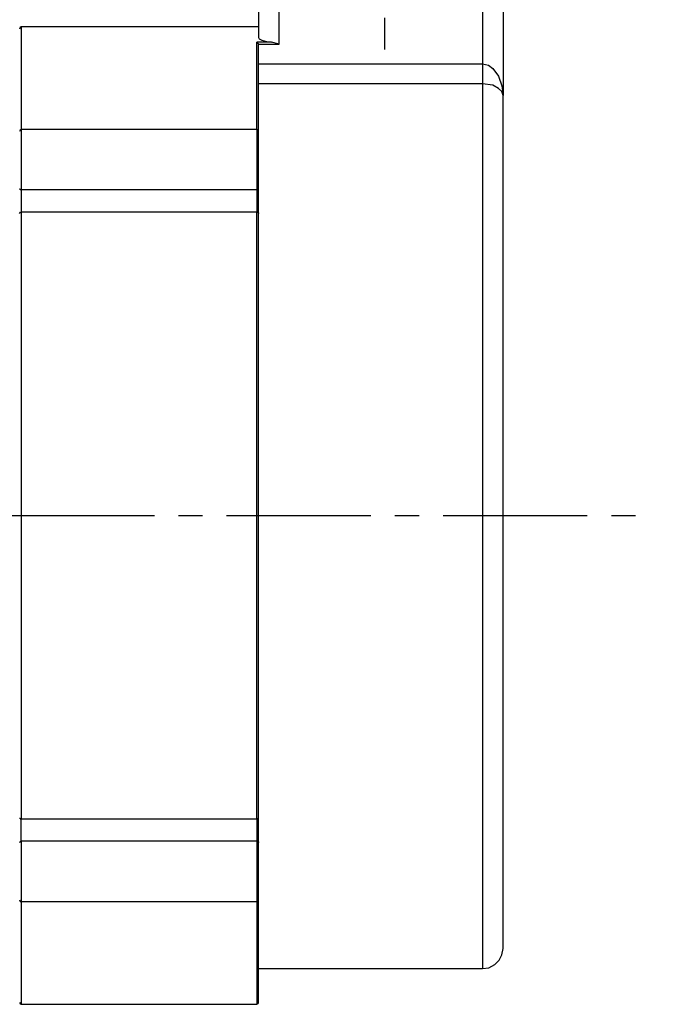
# Model space of a CAD drawing. Header units: millimetres. Extents: x 32176 to 34559, y 9836 to 10798.
# Tile 35 of 57: x 32746 to 32789, y 10306 to 10371. Entities that reach past the tile are written whole.
import ezdxf

# ---------------------------------------------------------------- set-up
doc = ezdxf.new("R2010")
doc.units = ezdxf.units.MM
doc.linetypes.add('CENTER2', pattern=[28.575, 19.05, -3.175, 3.175, -3.175])
doc.layers.add('Center', color=1, linetype='CENTER2')
doc.layers.add('Z_entity', color=7, linetype='Continuous')

msp = doc.modelspace()

# ---------------------------------------------------------------- linework, layer by layer
at = {"layer": 'Center', "ltscale": 0.5}
for p, q in [((32770.457, 10385.719), (32770.457, 10369.344)), ((32602.879, 10338.592), (32788.542, 10338.592))]:
    msp.add_line(p, q, dxfattribs=at)
at = {"layer": 'Z_entity', "color": 7}
for p, q in [((32762.154, 10375.381), (32762.154, 10370.129)), ((32763.51, 10369.705), (32763.51, 10375.381)), ((32776.938, 10375.381), (32776.938, 10368.392)), ((32778.294, 10375.381), (32778.294, 10366.316)), ((32746.481, 10370.849), (32746.397, 10370.806)), ((32746.481, 10370.849), (32746.481, 10364.071)), ((32762.154, 10370.849), (32746.481, 10370.849)), ((32746.397, 10370.806), (32746.354, 10370.679)), ((32762.027, 10364.071), (32762.027, 10369.832)), ((32763.002, 10369.832), (32762.027, 10369.832)), ((32762.027, 10369.832), (32762.154, 10369.705)), ((32762.154, 10370.129), (32762.197, 10370.044)), ((32762.154, 10369.705), (32763.51, 10369.705)), ((32762.154, 10369.705), (32762.154, 10369.663)), ((32762.154, 10363.944), (32762.154, 10369.663)), ((32762.197, 10370.044), (32762.366, 10369.959)), ((32762.366, 10369.959), (32762.663, 10369.874)), ((32762.663, 10369.874), (32763.002, 10369.832)), ((32763.51, 10369.705), (32763.002, 10369.832)), ((32762.154, 10368.392), (32776.938, 10368.392)), ((32776.938, 10368.392), (32777.319, 10368.307)), ((32776.938, 10368.392), (32776.938, 10367.079)), ((32777.319, 10368.307), (32777.616, 10368.095)), ((32777.616, 10368.095), (32777.997, 10367.587)), ((32776.938, 10367.079), (32762.154, 10367.079)), ((32776.938, 10367.079), (32776.938, 10308.707)), ((32777.616, 10366.994), (32776.938, 10367.079)), ((32777.997, 10366.782), (32777.616, 10366.994)), ((32777.997, 10367.587), (32778.209, 10366.952)), ((32778.209, 10366.952), (32778.294, 10366.316)), ((32778.209, 10366.57), (32777.997, 10366.782)), ((32778.294, 10366.316), (32778.209, 10366.57)), ((32778.294, 10365.681), (32778.294, 10366.316)), ((32778.294, 10343.315), (32778.294, 10365.681)), ((32746.397, 10364.029), (32746.354, 10363.944)), ((32746.481, 10364.071), (32746.397, 10364.029)), ((32746.481, 10364.071), (32746.481, 10360.089)), ((32762.027, 10364.071), (32746.481, 10364.071)), ((32762.027, 10364.071), (32762.027, 10360.089)), ((32762.112, 10364.029), (32762.027, 10364.071)), ((32762.154, 10363.944), (32762.112, 10364.029)), ((32762.154, 10363.902), (32762.154, 10363.944)), ((32762.154, 10360.174), (32762.154, 10363.902)), ((32746.397, 10360.132), (32746.354, 10360.132)), ((32746.397, 10360.089), (32746.397, 10360.132)), ((32746.481, 10360.089), (32746.397, 10360.089)), ((32762.027, 10360.089), (32746.481, 10360.089)), ((32746.481, 10360.089), (32746.481, 10358.607)), ((32762.027, 10360.089), (32762.027, 10358.607)), ((32762.027, 10360.089), (32762.112, 10360.089)), ((32762.112, 10360.089), (32762.112, 10360.132)), ((32762.112, 10360.132), (32762.154, 10360.132)), ((32762.154, 10358.522), (32762.154, 10360.174)), ((32762.154, 10360.132), (32762.154, 10360.174)), ((32746.354, 10358.522), (32746.439, 10358.607)), ((32746.439, 10358.607), (32746.481, 10358.607)), ((32762.027, 10358.607), (32746.481, 10358.607)), ((32746.481, 10358.607), (32746.481, 10318.577)), ((32762.027, 10318.577), (32762.027, 10358.607)), ((32762.027, 10358.607), (32762.112, 10358.607)), ((32762.112, 10358.607), (32762.112, 10358.564)), ((32762.112, 10358.564), (32762.154, 10358.564)), ((32762.154, 10358.564), (32762.154, 10358.522)), ((32762.154, 10338.57), (32762.154, 10358.522)), ((32778.294, 10338.57), (32778.294, 10343.315)), ((32762.154, 10318.661), (32762.154, 10338.57)), ((32778.294, 10333.021), (32778.294, 10338.57)), ((32778.294, 10310.147), (32778.294, 10333.021)), ((32746.354, 10318.619), (32746.397, 10318.619)), ((32746.397, 10318.619), (32746.397, 10318.577)), ((32746.397, 10318.577), (32746.481, 10318.577)), ((32746.481, 10317.094), (32746.481, 10318.577)), ((32746.481, 10318.577), (32762.027, 10318.577)), ((32762.027, 10318.577), (32762.027, 10317.094)), ((32762.027, 10318.577), (32762.112, 10318.577)), ((32762.112, 10318.577), (32762.112, 10318.619)), ((32762.112, 10318.619), (32762.154, 10318.619)), ((32762.154, 10317.009), (32762.154, 10318.661)), ((32762.154, 10318.619), (32762.154, 10318.661)), ((32746.354, 10317.009), (32746.397, 10317.052)), ((32746.397, 10317.052), (32746.439, 10317.052)), ((32746.439, 10317.052), (32746.439, 10317.094)), ((32746.439, 10317.094), (32746.481, 10317.094)), ((32746.481, 10317.094), (32746.481, 10313.112)), ((32762.027, 10317.094), (32746.481, 10317.094)), ((32762.027, 10317.094), (32762.027, 10313.112)), ((32762.027, 10317.094), (32762.07, 10317.094)), ((32762.07, 10317.094), (32762.112, 10317.052)), ((32762.112, 10317.052), (32762.154, 10317.052)), ((32762.154, 10317.052), (32762.154, 10317.009)), ((32762.154, 10315.781), (32762.154, 10317.009)), ((32762.154, 10313.282), (32762.154, 10315.781)), ((32746.354, 10313.239), (32746.397, 10313.112)), ((32746.397, 10313.112), (32746.481, 10313.112)), ((32746.481, 10313.112), (32746.481, 10306.334)), ((32746.481, 10313.112), (32762.027, 10313.112)), ((32762.027, 10313.112), (32762.027, 10306.334)), ((32762.027, 10313.112), (32762.112, 10313.112)), ((32762.112, 10313.112), (32762.154, 10313.239)), ((32762.154, 10313.239), (32762.154, 10313.282)), ((32762.154, 10311.672), (32762.154, 10313.239)), ((32762.154, 10306.589), (32762.154, 10311.672)), ((32778.209, 10309.596), (32778.294, 10310.02)), ((32778.294, 10310.02), (32778.294, 10310.147)), ((32777.743, 10308.961), (32778.039, 10309.257)), ((32778.039, 10309.257), (32778.209, 10309.596)), ((32762.154, 10308.707), (32776.938, 10308.707)), ((32776.938, 10308.707), (32777.362, 10308.749)), ((32777.362, 10308.749), (32777.743, 10308.961)), ((32762.154, 10306.462), (32762.154, 10306.589)), ((32746.354, 10306.462), (32746.397, 10306.377)), ((32746.397, 10306.377), (32746.481, 10306.334)), ((32746.481, 10306.334), (32762.027, 10306.334)), ((32762.027, 10306.334), (32762.112, 10306.377)), ((32762.112, 10306.377), (32762.154, 10306.462))]:
    msp.add_line(p, q, dxfattribs=at)

doc.saveas('drawing.dxf')
